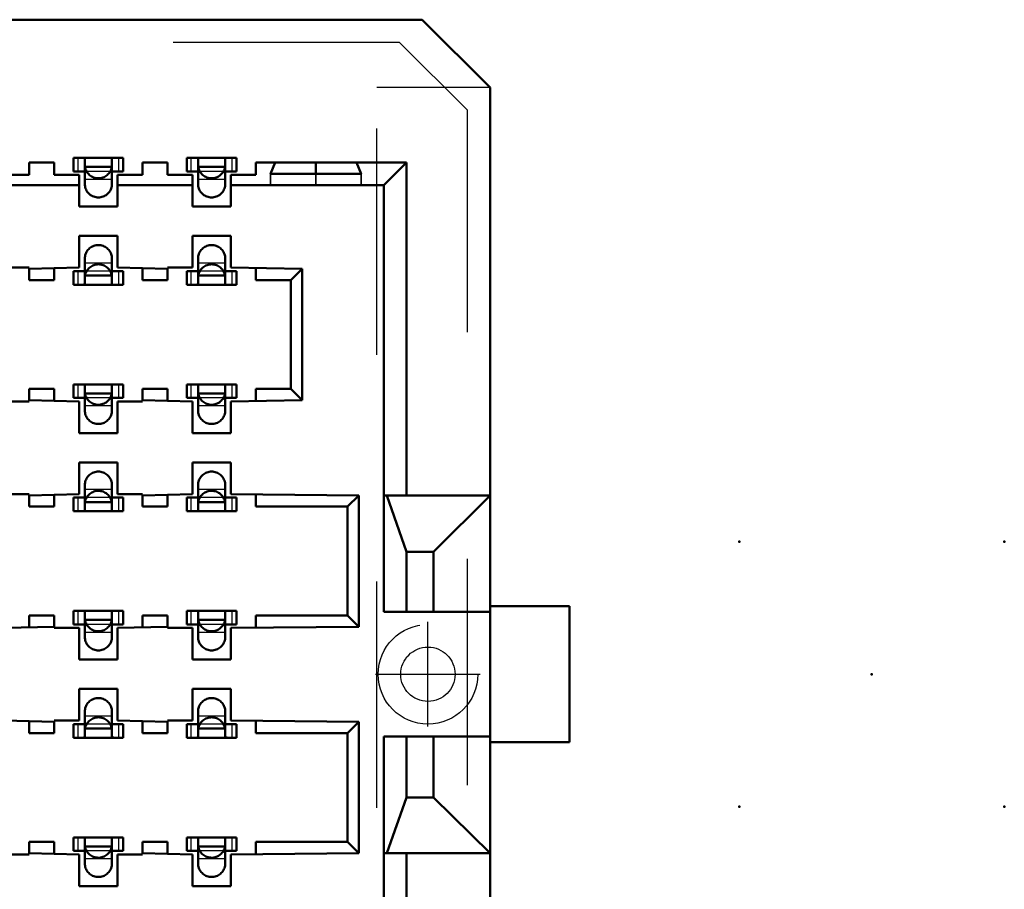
# Model space of a CAD drawing. Header units: inches. Extents: x -1.57 to 1.57, y -0.29 to 0.29.
# Tile 45 of 45: x 1.14 to 1.57, y -0.09 to 0.29. Entities that reach past the tile are written whole.
import ezdxf

# ---------------------------------------------------------------- set-up
doc = ezdxf.new("R2010")
doc.units = ezdxf.units.IN
doc.header["$MEASUREMENT"] = 0
doc.linetypes.add('Center', pattern=[1.5, 0.45, -0.5, 0.05, -0.5])
doc.linetypes.add('Dashed', pattern=[2, 1, -1])
for name, color, linetype, lineweight in [('AM_0', 7, 'Continuous', 50), ('AM_4', 3, 'Continuous', 25), ('AM_7', 7, 'Center', 25), ('AM_9', 6, 'Dashed', 25), ('ConnectionPoints', 7, 'Continuous', 50)]:
    doc.layers.add(name, color=color, linetype=linetype, lineweight=lineweight)

# ---------------------------------------------------------------- blocks, each defined once
blk = doc.blocks.new('1_SEAM_Triangle_0_in_SEAM_50_03_5_S_10_2_A_K_TR_4')
at = {"layer": 'AM_0', "ltscale": 8.07526e-05}
blk.add_line((1.251, 0.221), (1.291, 0.221), dxfattribs=at)
at = {"layer": 'AM_9', "ltscale": 8.07526e-05}
for p, q in [((1.251, 0.221), (1.251, 0.216)), ((1.271, 0.221), (1.271, 0.216)), ((1.291, 0.221), (1.291, 0.216))]:
    blk.add_line(p, q, dxfattribs=at)
blk = doc.blocks.new('3_SEAM_50_03_5_L_10_1_A_K_TR_conn_0_in_SEAM_50_03_5_S_10_2_A_K_TR_4')
at = {"layer": 'AM_0', "ltscale": 0.006065}
for p, q in [((1.164, 0.222), (1.164, 0.228)), ((1.186, 0.228), (1.164, 0.228)), ((1.169, 0.21651), (1.169, 0.22785)), ((1.181, 0.22785), (1.181, 0.21651)), ((1.186, 0.222), (1.186, 0.228)), ((1.236, 0.228), (1.214, 0.228)), ((1.214, 0.222), (1.214, 0.228)), ((1.219, 0.21651), (1.219, 0.22785)), ((1.231, 0.22785), (1.231, 0.21651)), ((1.236, 0.222), (1.236, 0.228)), ((1.164, 0.222), (1.16772, 0.222)), ((1.18092, 0.224), (1.16908, 0.224)), ((1.18228, 0.222), (1.186, 0.222)), ((1.214, 0.222), (1.21772, 0.222)), ((1.23092, 0.224), (1.21908, 0.224)), ((1.23228, 0.222), (1.236, 0.222)), ((1.169, 0.17215), (1.169, 0.18349)), ((1.181, 0.18349), (1.181, 0.17215)), ((1.219, 0.17215), (1.219, 0.18349)), ((1.231, 0.18349), (1.231, 0.17215)), ((1.16772, 0.178), (1.164, 0.178)), ((1.164, 0.172), (1.164, 0.178)), ((1.18092, 0.176), (1.16908, 0.176)), ((1.186, 0.178), (1.18228, 0.178)), ((1.186, 0.172), (1.186, 0.178)), ((1.21772, 0.178), (1.214, 0.178)), ((1.214, 0.172), (1.214, 0.178)), ((1.23092, 0.176), (1.21908, 0.176)), ((1.236, 0.178), (1.23228, 0.178)), ((1.236, 0.172), (1.236, 0.178)), ((1.164, 0.172), (1.186, 0.172)), ((1.214, 0.172), (1.236, 0.172)), ((1.186, 0.128), (1.164, 0.128)), ((1.164, 0.122), (1.164, 0.128)), ((1.169, 0.11651), (1.169, 0.12785)), ((1.181, 0.12785), (1.181, 0.11651)), ((1.186, 0.122), (1.186, 0.128)), ((1.236, 0.128), (1.214, 0.128)), ((1.214, 0.122), (1.214, 0.128)), ((1.219, 0.11651), (1.219, 0.12785)), ((1.231, 0.12785), (1.231, 0.11651)), ((1.236, 0.122), (1.236, 0.128)), ((1.164, 0.122), (1.16772, 0.122)), ((1.18092, 0.124), (1.16908, 0.124)), ((1.18228, 0.122), (1.186, 0.122)), ((1.214, 0.122), (1.21772, 0.122)), ((1.23092, 0.124), (1.21908, 0.124)), ((1.23228, 0.122), (1.236, 0.122)), ((1.169, 0.07215), (1.169, 0.08349)), ((1.181, 0.08349), (1.181, 0.07215)), ((1.219, 0.07215), (1.219, 0.08349)), ((1.231, 0.08349), (1.231, 0.07215)), ((1.16772, 0.078), (1.164, 0.078)), ((1.164, 0.072), (1.164, 0.078)), ((1.18092, 0.076), (1.16908, 0.076)), ((1.186, 0.078), (1.18228, 0.078)), ((1.186, 0.072), (1.186, 0.078)), ((1.21772, 0.078), (1.214, 0.078)), ((1.214, 0.072), (1.214, 0.078)), ((1.23092, 0.076), (1.21908, 0.076)), ((1.236, 0.078), (1.23228, 0.078)), ((1.236, 0.072), (1.236, 0.078)), ((1.164, 0.072), (1.186, 0.072)), ((1.214, 0.072), (1.236, 0.072)), ((1.186, 0.028), (1.164, 0.028)), ((1.164, 0.022), (1.164, 0.028)), ((1.169, 0.01651), (1.169, 0.02785)), ((1.181, 0.02785), (1.181, 0.01651)), ((1.186, 0.022), (1.186, 0.028)), ((1.236, 0.028), (1.214, 0.028)), ((1.214, 0.022), (1.214, 0.028)), ((1.219, 0.01651), (1.219, 0.02785)), ((1.231, 0.02785), (1.231, 0.01651)), ((1.236, 0.022), (1.236, 0.028)), ((1.164, 0.022), (1.16772, 0.022)), ((1.18092, 0.024), (1.16908, 0.024)), ((1.18228, 0.022), (1.186, 0.022)), ((1.214, 0.022), (1.21772, 0.022)), ((1.23092, 0.024), (1.21908, 0.024)), ((1.23228, 0.022), (1.236, 0.022)), ((1.169, -0.02785), (1.169, -0.01651)), ((1.181, -0.01651), (1.181, -0.02785)), ((1.219, -0.02785), (1.219, -0.01651)), ((1.231, -0.01651), (1.231, -0.02785)), ((1.16772, -0.022), (1.164, -0.022)), ((1.164, -0.028), (1.164, -0.022)), ((1.18092, -0.024), (1.16908, -0.024)), ((1.186, -0.022), (1.18228, -0.022)), ((1.186, -0.028), (1.186, -0.022)), ((1.21772, -0.022), (1.214, -0.022)), ((1.214, -0.028), (1.214, -0.022)), ((1.23092, -0.024), (1.21908, -0.024)), ((1.236, -0.022), (1.23228, -0.022)), ((1.236, -0.028), (1.236, -0.022)), ((1.164, -0.028), (1.186, -0.028)), ((1.214, -0.028), (1.236, -0.028)), ((1.186, -0.072), (1.164, -0.072)), ((1.164, -0.078), (1.164, -0.072)), ((1.169, -0.08349), (1.169, -0.07215)), ((1.181, -0.07215), (1.181, -0.08349)), ((1.186, -0.078), (1.186, -0.072)), ((1.236, -0.072), (1.214, -0.072)), ((1.214, -0.078), (1.214, -0.072)), ((1.219, -0.08349), (1.219, -0.07215)), ((1.231, -0.07215), (1.231, -0.08349)), ((1.236, -0.078), (1.236, -0.072)), ((1.164, -0.078), (1.16772, -0.078)), ((1.18092, -0.076), (1.16908, -0.076)), ((1.18228, -0.078), (1.186, -0.078)), ((1.214, -0.078), (1.21772, -0.078)), ((1.23092, -0.076), (1.21908, -0.076)), ((1.23228, -0.078), (1.236, -0.078))]:
    blk.add_line(p, q, dxfattribs=at)
for points in [[(1.169, 0.22785), (1.16883, 0.22795), (1.16835, 0.22799), (1.16789, 0.228)], [(1.18211, 0.228), (1.18145, 0.22798), (1.18107, 0.22792), (1.181, 0.22785)], [(1.219, 0.22785), (1.21883, 0.22795), (1.21835, 0.22799), (1.21789, 0.228)], [(1.23211, 0.228), (1.23145, 0.22798), (1.23107, 0.22792), (1.231, 0.22785)], [(1.169, 0.22175), (1.16884, 0.22191), (1.16837, 0.22198), (1.16772, 0.222)], [(1.16908, 0.224), (1.16919, 0.22349), (1.16935, 0.22299), (1.16954, 0.2225), (1.16978, 0.22204), (1.17006, 0.22159), (1.17038, 0.22118), (1.17073, 0.22079), (1.17111, 0.22043), (1.17152, 0.22011), (1.17196, 0.21983), (1.17243, 0.21958), (1.17291, 0.21938), (1.17341, 0.21922), (1.17392, 0.2191), (1.17443, 0.21903), (1.17496, 0.219), (1.17548, 0.21902), (1.176, 0.21908), (1.17651, 0.21919), (1.17701, 0.21935), (1.1775, 0.21954), (1.17796, 0.21978), (1.17841, 0.22006), (1.17882, 0.22038), (1.17921, 0.22073), (1.17957, 0.22111), (1.17989, 0.22152), (1.18017, 0.22196), (1.18042, 0.22243), (1.18062, 0.22291), (1.18078, 0.22341), (1.1809, 0.22392), (1.18092, 0.224)], [(1.18228, 0.222), (1.18157, 0.22198), (1.18113, 0.22189), (1.181, 0.22175)], [(1.219, 0.22175), (1.21884, 0.22191), (1.21837, 0.22198), (1.21772, 0.222)], [(1.21908, 0.224), (1.21919, 0.22349), (1.21935, 0.22299), (1.21954, 0.2225), (1.21978, 0.22204), (1.22006, 0.22159), (1.22038, 0.22118), (1.22073, 0.22079), (1.22111, 0.22043), (1.22152, 0.22011), (1.22196, 0.21983), (1.22243, 0.21958), (1.22291, 0.21938), (1.22341, 0.21922), (1.22392, 0.2191), (1.22443, 0.21903), (1.22496, 0.219), (1.22548, 0.21902), (1.226, 0.21908), (1.22651, 0.21919), (1.22701, 0.21935), (1.2275, 0.21954), (1.22796, 0.21978), (1.22841, 0.22006), (1.22882, 0.22038), (1.22921, 0.22073), (1.22957, 0.22111), (1.22989, 0.22152), (1.23017, 0.22196), (1.23042, 0.22243), (1.23062, 0.22291), (1.23078, 0.22341), (1.2309, 0.22392), (1.23092, 0.224)], [(1.23228, 0.222), (1.23157, 0.22198), (1.23113, 0.22189), (1.231, 0.22175)], [(1.181, 0.21651), (1.18098, 0.21599), (1.18091, 0.21547), (1.1808, 0.21496), (1.18064, 0.21446), (1.18044, 0.21398), (1.1802, 0.21351), (1.17991, 0.21307), (1.1796, 0.21266), (1.17924, 0.21227), (1.17886, 0.21192), (1.17844, 0.2116), (1.178, 0.21132), (1.17754, 0.21108), (1.17705, 0.21088), (1.17655, 0.21072), (1.17604, 0.21061), (1.17552, 0.21054), (1.175, 0.21051), (1.17448, 0.21054), (1.17396, 0.21061), (1.17345, 0.21072), (1.17295, 0.21088), (1.17246, 0.21108), (1.172, 0.21132), (1.17156, 0.2116), (1.17114, 0.21192), (1.17076, 0.21227), (1.1704, 0.21266), (1.17009, 0.21307), (1.1698, 0.21351), (1.16956, 0.21398), (1.16936, 0.21446), (1.1692, 0.21496), (1.16909, 0.21547), (1.16902, 0.21599), (1.169, 0.21651)], [(1.231, 0.21651), (1.23098, 0.21599), (1.23091, 0.21547), (1.2308, 0.21496), (1.23064, 0.21446), (1.23044, 0.21398), (1.2302, 0.21351), (1.22991, 0.21307), (1.2296, 0.21266), (1.22924, 0.21227), (1.22886, 0.21192), (1.22844, 0.2116), (1.228, 0.21132), (1.22754, 0.21108), (1.22705, 0.21088), (1.22655, 0.21072), (1.22604, 0.21061), (1.22552, 0.21054), (1.225, 0.21051), (1.22448, 0.21054), (1.22396, 0.21061), (1.22345, 0.21072), (1.22295, 0.21088), (1.22246, 0.21108), (1.222, 0.21132), (1.22156, 0.2116), (1.22114, 0.21192), (1.22076, 0.21227), (1.2204, 0.21266), (1.22009, 0.21307), (1.2198, 0.21351), (1.21956, 0.21398), (1.21936, 0.21446), (1.2192, 0.21496), (1.21909, 0.21547), (1.21902, 0.21599), (1.219, 0.21651)], [(1.169, 0.18349), (1.16902, 0.18401), (1.16909, 0.18453), (1.1692, 0.18504), (1.16936, 0.18554), (1.16956, 0.18602), (1.1698, 0.18649), (1.17009, 0.18693), (1.1704, 0.18734), (1.17076, 0.18773), (1.17114, 0.18808), (1.17156, 0.1884), (1.172, 0.18868), (1.17246, 0.18892), (1.17295, 0.18912), (1.17345, 0.18928), (1.17396, 0.18939), (1.17448, 0.18946), (1.175, 0.18949), (1.17552, 0.18946), (1.17604, 0.18939), (1.17655, 0.18928), (1.17705, 0.18912), (1.17754, 0.18892), (1.178, 0.18868), (1.17844, 0.1884), (1.17886, 0.18808), (1.17924, 0.18773), (1.1796, 0.18734), (1.17991, 0.18693), (1.1802, 0.18649), (1.18044, 0.18602), (1.18064, 0.18554), (1.1808, 0.18504), (1.18091, 0.18453), (1.18098, 0.18401), (1.181, 0.18349)], [(1.219, 0.18349), (1.21902, 0.18401), (1.21909, 0.18453), (1.2192, 0.18504), (1.21936, 0.18554), (1.21956, 0.18602), (1.2198, 0.18649), (1.22009, 0.18693), (1.2204, 0.18734), (1.22076, 0.18773), (1.22114, 0.18808), (1.22156, 0.1884), (1.222, 0.18868), (1.22246, 0.18892), (1.22295, 0.18912), (1.22345, 0.18928), (1.22396, 0.18939), (1.22448, 0.18946), (1.225, 0.18949), (1.22552, 0.18946), (1.22604, 0.18939), (1.22655, 0.18928), (1.22705, 0.18912), (1.22754, 0.18892), (1.228, 0.18868), (1.22844, 0.1884), (1.22886, 0.18808), (1.22924, 0.18773), (1.2296, 0.18734), (1.22991, 0.18693), (1.2302, 0.18649), (1.23044, 0.18602), (1.23064, 0.18554), (1.2308, 0.18504), (1.23091, 0.18453), (1.23098, 0.18401), (1.231, 0.18349)], [(1.16772, 0.178), (1.16843, 0.17802), (1.16887, 0.17811), (1.169, 0.17825)], [(1.18092, 0.176), (1.18081, 0.17651), (1.18065, 0.17701), (1.18046, 0.1775), (1.18022, 0.17796), (1.17994, 0.17841), (1.17962, 0.17882), (1.17927, 0.17921), (1.17889, 0.17957), (1.17848, 0.17989), (1.17804, 0.18017), (1.17757, 0.18042), (1.17709, 0.18062), (1.17659, 0.18078), (1.17608, 0.1809), (1.17557, 0.18097), (1.17504, 0.181), (1.17452, 0.18098), (1.174, 0.18092), (1.17349, 0.18081), (1.17299, 0.18065), (1.1725, 0.18046), (1.17204, 0.18022), (1.17159, 0.17994), (1.17118, 0.17962), (1.17079, 0.17927), (1.17043, 0.17889), (1.17011, 0.17848), (1.16983, 0.17804), (1.16958, 0.17757), (1.16938, 0.17709), (1.16922, 0.17659), (1.1691, 0.17608), (1.16908, 0.176)], [(1.181, 0.17825), (1.18116, 0.17809), (1.18163, 0.17802), (1.18228, 0.178)], [(1.21772, 0.178), (1.21843, 0.17802), (1.21887, 0.17811), (1.219, 0.17825)], [(1.23092, 0.176), (1.23081, 0.17651), (1.23065, 0.17701), (1.23046, 0.1775), (1.23022, 0.17796), (1.22994, 0.17841), (1.22962, 0.17882), (1.22927, 0.17921), (1.22889, 0.17957), (1.22848, 0.17989), (1.22804, 0.18017), (1.22757, 0.18042), (1.22709, 0.18062), (1.22659, 0.18078), (1.22608, 0.1809), (1.22557, 0.18097), (1.22504, 0.181), (1.22452, 0.18098), (1.224, 0.18092), (1.22349, 0.18081), (1.22299, 0.18065), (1.2225, 0.18046), (1.22204, 0.18022), (1.22159, 0.17994), (1.22118, 0.17962), (1.22079, 0.17927), (1.22043, 0.17889), (1.22011, 0.17848), (1.21983, 0.17804), (1.21958, 0.17757), (1.21938, 0.17709), (1.21922, 0.17659), (1.2191, 0.17608), (1.21908, 0.176)], [(1.231, 0.17825), (1.23116, 0.17809), (1.23163, 0.17802), (1.23228, 0.178)], [(1.16789, 0.172), (1.16855, 0.17202), (1.16893, 0.17208), (1.169, 0.17215)], [(1.181, 0.17215), (1.18117, 0.17205), (1.18165, 0.17201), (1.18211, 0.172)], [(1.21789, 0.172), (1.21855, 0.17202), (1.21893, 0.17208), (1.219, 0.17215)], [(1.231, 0.17215), (1.23117, 0.17205), (1.23165, 0.17201), (1.23211, 0.172)], [(1.169, 0.12785), (1.16883, 0.12795), (1.16835, 0.12799), (1.16789, 0.128)], [(1.18211, 0.128), (1.18145, 0.12798), (1.18107, 0.12792), (1.181, 0.12785)], [(1.219, 0.12785), (1.21883, 0.12795), (1.21835, 0.12799), (1.21789, 0.128)], [(1.23211, 0.128), (1.23145, 0.12798), (1.23107, 0.12792), (1.231, 0.12785)], [(1.169, 0.12175), (1.16884, 0.12191), (1.16837, 0.12198), (1.16772, 0.122)], [(1.16908, 0.124), (1.16919, 0.12349), (1.16935, 0.12299), (1.16954, 0.1225), (1.16978, 0.12204), (1.17006, 0.12159), (1.17038, 0.12118), (1.17073, 0.12079), (1.17111, 0.12043), (1.17152, 0.12011), (1.17196, 0.11983), (1.17243, 0.11958), (1.17291, 0.11938), (1.17341, 0.11922), (1.17392, 0.1191), (1.17443, 0.11903), (1.17496, 0.119), (1.17548, 0.11902), (1.176, 0.11908), (1.17651, 0.11919), (1.17701, 0.11935), (1.1775, 0.11954), (1.17796, 0.11978), (1.17841, 0.12006), (1.17882, 0.12038), (1.17921, 0.12073), (1.17957, 0.12111), (1.17989, 0.12152), (1.18017, 0.12196), (1.18042, 0.12243), (1.18062, 0.12291), (1.18078, 0.12341), (1.1809, 0.12392), (1.18092, 0.124)], [(1.18228, 0.122), (1.18157, 0.12198), (1.18113, 0.12189), (1.181, 0.12175)], [(1.219, 0.12175), (1.21884, 0.12191), (1.21837, 0.12198), (1.21772, 0.122)], [(1.21908, 0.124), (1.21919, 0.12349), (1.21935, 0.12299), (1.21954, 0.1225), (1.21978, 0.12204), (1.22006, 0.12159), (1.22038, 0.12118), (1.22073, 0.12079), (1.22111, 0.12043), (1.22152, 0.12011), (1.22196, 0.11983), (1.22243, 0.11958), (1.22291, 0.11938), (1.22341, 0.11922), (1.22392, 0.1191), (1.22443, 0.11903), (1.22496, 0.119), (1.22548, 0.11902), (1.226, 0.11908), (1.22651, 0.11919), (1.22701, 0.11935), (1.2275, 0.11954), (1.22796, 0.11978), (1.22841, 0.12006), (1.22882, 0.12038), (1.22921, 0.12073), (1.22957, 0.12111), (1.22989, 0.12152), (1.23017, 0.12196), (1.23042, 0.12243), (1.23062, 0.12291), (1.23078, 0.12341), (1.2309, 0.12392), (1.23092, 0.124)], [(1.23228, 0.122), (1.23157, 0.12198), (1.23113, 0.12189), (1.231, 0.12175)], [(1.181, 0.11651), (1.18098, 0.11599), (1.18091, 0.11547), (1.1808, 0.11496), (1.18064, 0.11446), (1.18044, 0.11398), (1.1802, 0.11351), (1.17991, 0.11307), (1.1796, 0.11266), (1.17924, 0.11227), (1.17886, 0.11192), (1.17844, 0.1116), (1.178, 0.11132), (1.17754, 0.11108), (1.17705, 0.11088), (1.17655, 0.11072), (1.17604, 0.11061), (1.17552, 0.11054), (1.175, 0.11051), (1.17448, 0.11054), (1.17396, 0.11061), (1.17345, 0.11072), (1.17295, 0.11088), (1.17246, 0.11108), (1.172, 0.11132), (1.17156, 0.1116), (1.17114, 0.11192), (1.17076, 0.11227), (1.1704, 0.11266), (1.17009, 0.11307), (1.1698, 0.11351), (1.16956, 0.11398), (1.16936, 0.11446), (1.1692, 0.11496), (1.16909, 0.11547), (1.16902, 0.11599), (1.169, 0.11651)], [(1.231, 0.11651), (1.23098, 0.11599), (1.23091, 0.11547), (1.2308, 0.11496), (1.23064, 0.11446), (1.23044, 0.11398), (1.2302, 0.11351), (1.22991, 0.11307), (1.2296, 0.11266), (1.22924, 0.11227), (1.22886, 0.11192), (1.22844, 0.1116), (1.228, 0.11132), (1.22754, 0.11108), (1.22705, 0.11088), (1.22655, 0.11072), (1.22604, 0.11061), (1.22552, 0.11054), (1.225, 0.11051), (1.22448, 0.11054), (1.22396, 0.11061), (1.22345, 0.11072), (1.22295, 0.11088), (1.22246, 0.11108), (1.222, 0.11132), (1.22156, 0.1116), (1.22114, 0.11192), (1.22076, 0.11227), (1.2204, 0.11266), (1.22009, 0.11307), (1.2198, 0.11351), (1.21956, 0.11398), (1.21936, 0.11446), (1.2192, 0.11496), (1.21909, 0.11547), (1.21902, 0.11599), (1.219, 0.11651)], [(1.169, 0.08349), (1.16902, 0.08401), (1.16909, 0.08453), (1.1692, 0.08504), (1.16936, 0.08554), (1.16956, 0.08602), (1.1698, 0.08649), (1.17009, 0.08693), (1.1704, 0.08734), (1.17076, 0.08773), (1.17114, 0.08808), (1.17156, 0.0884), (1.172, 0.08868), (1.17246, 0.08892), (1.17295, 0.08912), (1.17345, 0.08928), (1.17396, 0.08939), (1.17448, 0.08946), (1.175, 0.08949), (1.17552, 0.08946), (1.17604, 0.08939), (1.17655, 0.08928), (1.17705, 0.08912), (1.17754, 0.08892), (1.178, 0.08868), (1.17844, 0.0884), (1.17886, 0.08808), (1.17924, 0.08773), (1.1796, 0.08734), (1.17991, 0.08693), (1.1802, 0.08649), (1.18044, 0.08602), (1.18064, 0.08554), (1.1808, 0.08504), (1.18091, 0.08453), (1.18098, 0.08401), (1.181, 0.08349)], [(1.219, 0.08349), (1.21902, 0.08401), (1.21909, 0.08453), (1.2192, 0.08504), (1.21936, 0.08554), (1.21956, 0.08602), (1.2198, 0.08649), (1.22009, 0.08693), (1.2204, 0.08734), (1.22076, 0.08773), (1.22114, 0.08808), (1.22156, 0.0884), (1.222, 0.08868), (1.22246, 0.08892), (1.22295, 0.08912), (1.22345, 0.08928), (1.22396, 0.08939), (1.22448, 0.08946), (1.225, 0.08949), (1.22552, 0.08946), (1.22604, 0.08939), (1.22655, 0.08928), (1.22705, 0.08912), (1.22754, 0.08892), (1.228, 0.08868), (1.22844, 0.0884), (1.22886, 0.08808), (1.22924, 0.08773), (1.2296, 0.08734), (1.22991, 0.08693), (1.2302, 0.08649), (1.23044, 0.08602), (1.23064, 0.08554), (1.2308, 0.08504), (1.23091, 0.08453), (1.23098, 0.08401), (1.231, 0.08349)], [(1.18092, 0.076), (1.18081, 0.07651), (1.18065, 0.07701), (1.18046, 0.0775), (1.18022, 0.07796), (1.17994, 0.07841), (1.17962, 0.07882), (1.17927, 0.07921), (1.17889, 0.07957), (1.17848, 0.07989), (1.17804, 0.08017), (1.17757, 0.08042), (1.17709, 0.08062), (1.17659, 0.08078), (1.17608, 0.0809), (1.17557, 0.08097), (1.17504, 0.081), (1.17452, 0.08098), (1.174, 0.08092), (1.17349, 0.08081), (1.17299, 0.08065), (1.1725, 0.08046), (1.17204, 0.08022), (1.17159, 0.07994), (1.17118, 0.07962), (1.17079, 0.07927), (1.17043, 0.07889), (1.17011, 0.07848), (1.16983, 0.07804), (1.16958, 0.07757), (1.16938, 0.07709), (1.16922, 0.07659), (1.1691, 0.07608), (1.16908, 0.076)], [(1.23092, 0.076), (1.23081, 0.07651), (1.23065, 0.07701), (1.23046, 0.0775), (1.23022, 0.07796), (1.22994, 0.07841), (1.22962, 0.07882), (1.22927, 0.07921), (1.22889, 0.07957), (1.22848, 0.07989), (1.22804, 0.08017), (1.22757, 0.08042), (1.22709, 0.08062), (1.22659, 0.08078), (1.22608, 0.0809), (1.22557, 0.08097), (1.22504, 0.081), (1.22452, 0.08098), (1.224, 0.08092), (1.22349, 0.08081), (1.22299, 0.08065), (1.2225, 0.08046), (1.22204, 0.08022), (1.22159, 0.07994), (1.22118, 0.07962), (1.22079, 0.07927), (1.22043, 0.07889), (1.22011, 0.07848), (1.21983, 0.07804), (1.21958, 0.07757), (1.21938, 0.07709), (1.21922, 0.07659), (1.2191, 0.07608), (1.21908, 0.076)], [(1.16772, 0.078), (1.16843, 0.07802), (1.16887, 0.07811), (1.169, 0.07825)], [(1.181, 0.07825), (1.18116, 0.07809), (1.18163, 0.07802), (1.18228, 0.078)], [(1.21772, 0.078), (1.21843, 0.07802), (1.21887, 0.07811), (1.219, 0.07825)], [(1.231, 0.07825), (1.23116, 0.07809), (1.23163, 0.07802), (1.23228, 0.078)], [(1.16789, 0.072), (1.16855, 0.07202), (1.16893, 0.07208), (1.169, 0.07215)], [(1.181, 0.07215), (1.18117, 0.07205), (1.18165, 0.07201), (1.18211, 0.072)], [(1.21789, 0.072), (1.21855, 0.07202), (1.21893, 0.07208), (1.219, 0.07215)], [(1.231, 0.07215), (1.23117, 0.07205), (1.23165, 0.07201), (1.23211, 0.072)], [(1.169, 0.02785), (1.16883, 0.02795), (1.16835, 0.02799), (1.16789, 0.028)], [(1.18211, 0.028), (1.18145, 0.02798), (1.18107, 0.02792), (1.181, 0.02785)], [(1.219, 0.02785), (1.21883, 0.02795), (1.21835, 0.02799), (1.21789, 0.028)], [(1.23211, 0.028), (1.23145, 0.02798), (1.23107, 0.02792), (1.231, 0.02785)], [(1.169, 0.02175), (1.16884, 0.02191), (1.16837, 0.02198), (1.16772, 0.022)], [(1.16908, 0.024), (1.16919, 0.02349), (1.16935, 0.02299), (1.16954, 0.0225), (1.16978, 0.02204), (1.17006, 0.02159), (1.17038, 0.02118), (1.17073, 0.02079), (1.17111, 0.02043), (1.17152, 0.02011), (1.17196, 0.01983), (1.17243, 0.01958), (1.17291, 0.01938), (1.17341, 0.01922), (1.17392, 0.0191), (1.17443, 0.01903), (1.17496, 0.019), (1.17548, 0.01902), (1.176, 0.01908), (1.17651, 0.01919), (1.17701, 0.01935), (1.1775, 0.01954), (1.17796, 0.01978), (1.17841, 0.02006), (1.17882, 0.02038), (1.17921, 0.02073), (1.17957, 0.02111), (1.17989, 0.02152), (1.18017, 0.02196), (1.18042, 0.02243), (1.18062, 0.02291), (1.18078, 0.02341), (1.1809, 0.02392), (1.18092, 0.024)], [(1.18228, 0.022), (1.18157, 0.02198), (1.18113, 0.02189), (1.181, 0.02175)], [(1.219, 0.02175), (1.21884, 0.02191), (1.21837, 0.02198), (1.21772, 0.022)], [(1.21908, 0.024), (1.21919, 0.02349), (1.21935, 0.02299), (1.21954, 0.0225), (1.21978, 0.02204), (1.22006, 0.02159), (1.22038, 0.02118), (1.22073, 0.02079), (1.22111, 0.02043), (1.22152, 0.02011), (1.22196, 0.01983), (1.22243, 0.01958), (1.22291, 0.01938), (1.22341, 0.01922), (1.22392, 0.0191), (1.22443, 0.01903), (1.22496, 0.019), (1.22548, 0.01902), (1.226, 0.01908), (1.22651, 0.01919), (1.22701, 0.01935), (1.2275, 0.01954), (1.22796, 0.01978), (1.22841, 0.02006), (1.22882, 0.02038), (1.22921, 0.02073), (1.22957, 0.02111), (1.22989, 0.02152), (1.23017, 0.02196), (1.23042, 0.02243), (1.23062, 0.02291), (1.23078, 0.02341), (1.2309, 0.02392), (1.23092, 0.024)], [(1.23228, 0.022), (1.23157, 0.02198), (1.23113, 0.02189), (1.231, 0.02175)], [(1.181, 0.01651), (1.18098, 0.01599), (1.18091, 0.01547), (1.1808, 0.01496), (1.18064, 0.01446), (1.18044, 0.01398), (1.1802, 0.01351), (1.17991, 0.01307), (1.1796, 0.01266), (1.17924, 0.01227), (1.17886, 0.01192), (1.17844, 0.0116), (1.178, 0.01132), (1.17754, 0.01108), (1.17705, 0.01088), (1.17655, 0.01072), (1.17604, 0.01061), (1.17552, 0.01054), (1.175, 0.01051), (1.17448, 0.01054), (1.17396, 0.01061), (1.17345, 0.01072), (1.17295, 0.01088), (1.17246, 0.01108), (1.172, 0.01132), (1.17156, 0.0116), (1.17114, 0.01192), (1.17076, 0.01227), (1.1704, 0.01266), (1.17009, 0.01307), (1.1698, 0.01351), (1.16956, 0.01398), (1.16936, 0.01446), (1.1692, 0.01496), (1.16909, 0.01547), (1.16902, 0.01599), (1.169, 0.01651)], [(1.231, 0.01651), (1.23098, 0.01599), (1.23091, 0.01547), (1.2308, 0.01496), (1.23064, 0.01446), (1.23044, 0.01398), (1.2302, 0.01351), (1.22991, 0.01307), (1.2296, 0.01266), (1.22924, 0.01227), (1.22886, 0.01192), (1.22844, 0.0116), (1.228, 0.01132), (1.22754, 0.01108), (1.22705, 0.01088), (1.22655, 0.01072), (1.22604, 0.01061), (1.22552, 0.01054), (1.225, 0.01051), (1.22448, 0.01054), (1.22396, 0.01061), (1.22345, 0.01072), (1.22295, 0.01088), (1.22246, 0.01108), (1.222, 0.01132), (1.22156, 0.0116), (1.22114, 0.01192), (1.22076, 0.01227), (1.2204, 0.01266), (1.22009, 0.01307), (1.2198, 0.01351), (1.21956, 0.01398), (1.21936, 0.01446), (1.2192, 0.01496), (1.21909, 0.01547), (1.21902, 0.01599), (1.219, 0.01651)], [(1.169, -0.01651), (1.16902, -0.01599), (1.16909, -0.01547), (1.1692, -0.01496), (1.16936, -0.01446), (1.16956, -0.01398), (1.1698, -0.01351), (1.17009, -0.01307), (1.1704, -0.01266), (1.17076, -0.01227), (1.17114, -0.01192), (1.17156, -0.0116), (1.172, -0.01132), (1.17246, -0.01108), (1.17295, -0.01088), (1.17345, -0.01072), (1.17396, -0.01061), (1.17448, -0.01054), (1.175, -0.01051), (1.17552, -0.01054), (1.17604, -0.01061), (1.17655, -0.01072), (1.17705, -0.01088), (1.17754, -0.01108), (1.178, -0.01132), (1.17844, -0.0116), (1.17886, -0.01192), (1.17924, -0.01227), (1.1796, -0.01266), (1.17991, -0.01307), (1.1802, -0.01351), (1.18044, -0.01398), (1.18064, -0.01446), (1.1808, -0.01496), (1.18091, -0.01547), (1.18098, -0.01599), (1.181, -0.01651)], [(1.219, -0.01651), (1.21902, -0.01599), (1.21909, -0.01547), (1.2192, -0.01496), (1.21936, -0.01446), (1.21956, -0.01398), (1.2198, -0.01351), (1.22009, -0.01307), (1.2204, -0.01266), (1.22076, -0.01227), (1.22114, -0.01192), (1.22156, -0.0116), (1.222, -0.01132), (1.22246, -0.01108), (1.22295, -0.01088), (1.22345, -0.01072), (1.22396, -0.01061), (1.22448, -0.01054), (1.225, -0.01051), (1.22552, -0.01054), (1.22604, -0.01061), (1.22655, -0.01072), (1.22705, -0.01088), (1.22754, -0.01108), (1.228, -0.01132), (1.22844, -0.0116), (1.22886, -0.01192), (1.22924, -0.01227), (1.2296, -0.01266), (1.22991, -0.01307), (1.2302, -0.01351), (1.23044, -0.01398), (1.23064, -0.01446), (1.2308, -0.01496), (1.23091, -0.01547), (1.23098, -0.01599), (1.231, -0.01651)], [(1.18092, -0.024), (1.18081, -0.02349), (1.18065, -0.02299), (1.18046, -0.0225), (1.18022, -0.02204), (1.17994, -0.02159), (1.17962, -0.02118), (1.17927, -0.02079), (1.17889, -0.02043), (1.17848, -0.02011), (1.17804, -0.01983), (1.17757, -0.01958), (1.17709, -0.01938), (1.17659, -0.01922), (1.17608, -0.0191), (1.17557, -0.01903), (1.17504, -0.019), (1.17452, -0.01902), (1.174, -0.01908), (1.17349, -0.01919), (1.17299, -0.01935), (1.1725, -0.01954), (1.17204, -0.01978), (1.17159, -0.02006), (1.17118, -0.02038), (1.17079, -0.02073), (1.17043, -0.02111), (1.17011, -0.02152), (1.16983, -0.02196), (1.16958, -0.02243), (1.16938, -0.02291), (1.16922, -0.02341), (1.1691, -0.02392), (1.16908, -0.024)], [(1.23092, -0.024), (1.23081, -0.02349), (1.23065, -0.02299), (1.23046, -0.0225), (1.23022, -0.02204), (1.22994, -0.02159), (1.22962, -0.02118), (1.22927, -0.02079), (1.22889, -0.02043), (1.22848, -0.02011), (1.22804, -0.01983), (1.22757, -0.01958), (1.22709, -0.01938), (1.22659, -0.01922), (1.22608, -0.0191), (1.22557, -0.01903), (1.22504, -0.019), (1.22452, -0.01902), (1.224, -0.01908), (1.22349, -0.01919), (1.22299, -0.01935), (1.2225, -0.01954), (1.22204, -0.01978), (1.22159, -0.02006), (1.22118, -0.02038), (1.22079, -0.02073), (1.22043, -0.02111), (1.22011, -0.02152), (1.21983, -0.02196), (1.21958, -0.02243), (1.21938, -0.02291), (1.21922, -0.02341), (1.2191, -0.02392), (1.21908, -0.024)], [(1.16772, -0.022), (1.16843, -0.02198), (1.16887, -0.02189), (1.169, -0.02175)], [(1.181, -0.02175), (1.18116, -0.02191), (1.18163, -0.02198), (1.18228, -0.022)], [(1.21772, -0.022), (1.21843, -0.02198), (1.21887, -0.02189), (1.219, -0.02175)], [(1.231, -0.02175), (1.23116, -0.02191), (1.23163, -0.02198), (1.23228, -0.022)], [(1.16789, -0.028), (1.16855, -0.02798), (1.16893, -0.02792), (1.169, -0.02785)], [(1.181, -0.02785), (1.18117, -0.02795), (1.18165, -0.02799), (1.18211, -0.028)], [(1.21789, -0.028), (1.21855, -0.02798), (1.21893, -0.02792), (1.219, -0.02785)], [(1.231, -0.02785), (1.23117, -0.02795), (1.23165, -0.02799), (1.23211, -0.028)], [(1.169, -0.07215), (1.16883, -0.07205), (1.16835, -0.07201), (1.16789, -0.072)], [(1.18211, -0.072), (1.18145, -0.07202), (1.18107, -0.07208), (1.181, -0.07215)], [(1.219, -0.07215), (1.21883, -0.07205), (1.21835, -0.07201), (1.21789, -0.072)], [(1.23211, -0.072), (1.23145, -0.07202), (1.23107, -0.07208), (1.231, -0.07215)], [(1.169, -0.07825), (1.16884, -0.07809), (1.16837, -0.07802), (1.16772, -0.078)], [(1.16908, -0.076), (1.16919, -0.07651), (1.16935, -0.07701), (1.16954, -0.0775), (1.16978, -0.07796), (1.17006, -0.07841), (1.17038, -0.07882), (1.17073, -0.07921), (1.17111, -0.07957), (1.17152, -0.07989), (1.17196, -0.08017), (1.17243, -0.08042), (1.17291, -0.08062), (1.17341, -0.08078), (1.17392, -0.0809), (1.17443, -0.08097), (1.17496, -0.081), (1.17548, -0.08098), (1.176, -0.08092), (1.17651, -0.08081), (1.17701, -0.08065), (1.1775, -0.08046), (1.17796, -0.08022), (1.17841, -0.07994), (1.17882, -0.07962), (1.17921, -0.07927), (1.17957, -0.07889), (1.17989, -0.07848), (1.18017, -0.07804), (1.18042, -0.07757), (1.18062, -0.07709), (1.18078, -0.07659), (1.1809, -0.07608), (1.18092, -0.076)], [(1.18228, -0.078), (1.18157, -0.07802), (1.18113, -0.07811), (1.181, -0.07825)], [(1.219, -0.07825), (1.21884, -0.07809), (1.21837, -0.07802), (1.21772, -0.078)], [(1.21908, -0.076), (1.21919, -0.07651), (1.21935, -0.07701), (1.21954, -0.0775), (1.21978, -0.07796), (1.22006, -0.07841), (1.22038, -0.07882), (1.22073, -0.07921), (1.22111, -0.07957), (1.22152, -0.07989), (1.22196, -0.08017), (1.22243, -0.08042), (1.22291, -0.08062), (1.22341, -0.08078), (1.22392, -0.0809), (1.22443, -0.08097), (1.22496, -0.081), (1.22548, -0.08098), (1.226, -0.08092), (1.22651, -0.08081), (1.22701, -0.08065), (1.2275, -0.08046), (1.22796, -0.08022), (1.22841, -0.07994), (1.22882, -0.07962), (1.22921, -0.07927), (1.22957, -0.07889), (1.22989, -0.07848), (1.23017, -0.07804), (1.23042, -0.07757), (1.23062, -0.07709), (1.23078, -0.07659), (1.2309, -0.07608), (1.23092, -0.076)], [(1.23228, -0.078), (1.23157, -0.07802), (1.23113, -0.07811), (1.231, -0.07825)], [(1.181, -0.08349), (1.18098, -0.08401), (1.18091, -0.08453), (1.1808, -0.08504), (1.18064, -0.08554), (1.18044, -0.08602), (1.1802, -0.08649), (1.17991, -0.08693), (1.1796, -0.08734), (1.17924, -0.08773), (1.17886, -0.08808), (1.17844, -0.0884), (1.178, -0.08868), (1.17754, -0.08892), (1.17705, -0.08912), (1.17655, -0.08928), (1.17604, -0.08939), (1.17552, -0.08946), (1.175, -0.08949), (1.17448, -0.08946), (1.17396, -0.08939), (1.17345, -0.08928), (1.17295, -0.08912), (1.17246, -0.08892), (1.172, -0.08868), (1.17156, -0.0884), (1.17114, -0.08808), (1.17076, -0.08773), (1.1704, -0.08734), (1.17009, -0.08693), (1.1698, -0.08649), (1.16956, -0.08602), (1.16936, -0.08554), (1.1692, -0.08504), (1.16909, -0.08453), (1.16902, -0.08401), (1.169, -0.08349)], [(1.231, -0.08349), (1.23098, -0.08401), (1.23091, -0.08453), (1.2308, -0.08504), (1.23064, -0.08554), (1.23044, -0.08602), (1.2302, -0.08649), (1.22991, -0.08693), (1.2296, -0.08734), (1.22924, -0.08773), (1.22886, -0.08808), (1.22844, -0.0884), (1.228, -0.08868), (1.22754, -0.08892), (1.22705, -0.08912), (1.22655, -0.08928), (1.22604, -0.08939), (1.22552, -0.08946), (1.225, -0.08949), (1.22448, -0.08946), (1.22396, -0.08939), (1.22345, -0.08928), (1.22295, -0.08912), (1.22246, -0.08892), (1.222, -0.08868), (1.22156, -0.0884), (1.22114, -0.08808), (1.22076, -0.08773), (1.2204, -0.08734), (1.22009, -0.08693), (1.2198, -0.08649), (1.21956, -0.08602), (1.21936, -0.08554), (1.2192, -0.08504), (1.21909, -0.08453), (1.21902, -0.08401), (1.219, -0.08349)]]:
    blk.add_lwpolyline(points, dxfattribs=at)
at = {"layer": 'AM_4', "ltscale": 0.006065}
for p, q in [((1.166, 0.222), (1.166, 0.228)), ((1.184, 0.222), (1.184, 0.228)), ((1.216, 0.222), (1.216, 0.228)), ((1.234, 0.222), (1.234, 0.228)), ((1.166, 0.172), (1.166, 0.178)), ((1.184, 0.172), (1.184, 0.178)), ((1.216, 0.172), (1.216, 0.178)), ((1.234, 0.172), (1.234, 0.178)), ((1.166, 0.122), (1.166, 0.128)), ((1.184, 0.122), (1.184, 0.128)), ((1.216, 0.122), (1.216, 0.128)), ((1.234, 0.122), (1.234, 0.128)), ((1.166, 0.072), (1.166, 0.078)), ((1.184, 0.072), (1.184, 0.078)), ((1.216, 0.072), (1.216, 0.078)), ((1.234, 0.072), (1.234, 0.078)), ((1.166, 0.022), (1.166, 0.028)), ((1.184, 0.022), (1.184, 0.028)), ((1.216, 0.022), (1.216, 0.028)), ((1.234, 0.022), (1.234, 0.028)), ((1.166, -0.028), (1.166, -0.022)), ((1.184, -0.028), (1.184, -0.022)), ((1.216, -0.028), (1.216, -0.022)), ((1.234, -0.028), (1.234, -0.022)), ((1.166, -0.078), (1.166, -0.072)), ((1.184, -0.078), (1.184, -0.072)), ((1.216, -0.078), (1.216, -0.072)), ((1.234, -0.078), (1.234, -0.072))]:
    blk.add_line(p, q, dxfattribs=at)
at = {"layer": 'AM_9', "ltscale": 0.006065}
for p, q in [((1.308, 0.279), (-1.308, 0.279)), ((1.338, 0.249), (1.308, 0.279)), ((1.338, -0.249), (1.338, 0.249)), ((1.18228, 0.222), (1.16772, 0.222)), ((1.23228, 0.222), (1.21772, 0.222)), ((1.181, 0.21849), (1.169, 0.21849)), ((1.231, 0.21849), (1.219, 0.21849)), ((1.181, 0.18151), (1.169, 0.18151)), ((1.231, 0.18151), (1.219, 0.18151)), ((1.18228, 0.178), (1.16772, 0.178)), ((1.23228, 0.178), (1.21772, 0.178)), ((1.18228, 0.122), (1.16772, 0.122)), ((1.23228, 0.122), (1.21772, 0.122)), ((1.181, 0.11849), (1.169, 0.11849)), ((1.231, 0.11849), (1.219, 0.11849)), ((1.181, 0.08151), (1.169, 0.08151)), ((1.231, 0.08151), (1.219, 0.08151)), ((1.18228, 0.078), (1.16772, 0.078)), ((1.23228, 0.078), (1.21772, 0.078)), ((1.18228, 0.022), (1.16772, 0.022)), ((1.23228, 0.022), (1.21772, 0.022)), ((1.181, 0.01849), (1.169, 0.01849)), ((1.231, 0.01849), (1.219, 0.01849)), ((1.181, -0.01849), (1.169, -0.01849)), ((1.231, -0.01849), (1.219, -0.01849)), ((1.18228, -0.022), (1.16772, -0.022)), ((1.23228, -0.022), (1.21772, -0.022)), ((1.18228, -0.078), (1.16772, -0.078)), ((1.23228, -0.078), (1.21772, -0.078)), ((1.181, -0.08151), (1.169, -0.08151)), ((1.231, -0.08151), (1.219, -0.08151))]:
    blk.add_line(p, q, dxfattribs=at)
blk = doc.blocks.new('4_SEAM_50_03_5_L_10_1_A_K_TR_body_0_in_SEAM_50_03_5_S_10_2_A_K_TR_4')
at = {"layer": 'AM_0', "ltscale": 0.006206}
for p, q in [((1.318, 0.289), (-1.318, 0.289)), ((1.348, 0.259), (1.318, 0.289)), ((1.348, -0.259), (1.348, 0.259)), ((1.1555, 0.226), (1.1445, 0.226)), ((1.1445, 0.226), (1.1445, 0.22045)), ((1.1555, 0.22045), (1.1555, 0.226)), ((1.2055, 0.226), (1.1945, 0.226)), ((1.1945, 0.226), (1.1945, 0.22045)), ((1.2055, 0.22045), (1.2055, 0.226)), ((1.2445, 0.226), (1.2445, 0.22045)), ((1.311, 0.226), (1.2445, 0.226)), ((1.253, 0.226), (1.251, 0.221)), ((1.271, 0.221), (1.271, 0.226)), ((1.291, 0.221), (1.289, 0.226)), ((1.301, 0.216), (1.311, 0.226)), ((1.311, 0.079), (1.311, 0.226)), ((1.1445, 0.22045), (1.1335, 0.22045)), ((1.1665, 0.22045), (1.1555, 0.22045)), ((1.1665, 0.20645), (1.1665, 0.22045)), ((1.1835, 0.22045), (1.1835, 0.20645)), ((1.1945, 0.22045), (1.1835, 0.22045)), ((1.2165, 0.22045), (1.2055, 0.22045)), ((1.2165, 0.20645), (1.2165, 0.22045)), ((1.2445, 0.22045), (1.2335, 0.22045)), ((1.2335, 0.22045), (1.2335, 0.20645)), ((1.251, 0.221), (1.291, 0.221)), ((1.1665, 0.216), (1.1335, 0.216)), ((1.2165, 0.216), (1.1835, 0.216)), ((1.301, 0.216), (1.2335, 0.216)), ((1.301, 0.0275), (1.301, 0.216)), ((1.1835, 0.20645), (1.1665, 0.20645)), ((1.2335, 0.20645), (1.2165, 0.20645)), ((1.1665, 0.19355), (1.1665, 0.17955)), ((1.1835, 0.19355), (1.1665, 0.19355)), ((1.1835, 0.17955), (1.1835, 0.19355)), ((1.2165, 0.19355), (1.2165, 0.17955)), ((1.2335, 0.19355), (1.2165, 0.19355)), ((1.2335, 0.17955), (1.2335, 0.19355)), ((1.1445, 0.17955), (1.1335, 0.17955)), ((1.1665, 0.17955), (1.1445, 0.179)), ((1.1445, 0.174), (1.1445, 0.179)), ((1.1555, 0.179), (1.1555, 0.174)), ((1.2055, 0.179), (1.1835, 0.17955)), ((1.1945, 0.174), (1.1945, 0.179)), ((1.2165, 0.17955), (1.2055, 0.17955)), ((1.2055, 0.179), (1.2055, 0.174)), ((1.265, 0.179), (1.2335, 0.17955)), ((1.2445, 0.174), (1.2445, 0.179)), ((1.26, 0.174), (1.265, 0.179)), ((1.265, 0.121), (1.265, 0.179)), ((1.1555, 0.174), (1.1445, 0.174)), ((1.2055, 0.174), (1.1945, 0.174)), ((1.26, 0.174), (1.2445, 0.174)), ((1.26, 0.126), (1.26, 0.174)), ((1.1445, 0.121), (1.1445, 0.126)), ((1.1445, 0.126), (1.1555, 0.126)), ((1.1555, 0.126), (1.1555, 0.121)), ((1.1945, 0.121), (1.1945, 0.126)), ((1.1945, 0.126), (1.2055, 0.126)), ((1.2055, 0.126), (1.2055, 0.121)), ((1.2445, 0.121), (1.2445, 0.126)), ((1.2445, 0.126), (1.26, 0.126)), ((1.26, 0.126), (1.265, 0.121)), ((1.1335, 0.12045), (1.1445, 0.12045)), ((1.1445, 0.121), (1.1665, 0.12045)), ((1.1665, 0.12045), (1.1665, 0.10645)), ((1.1835, 0.12045), (1.1945, 0.12045)), ((1.1835, 0.10645), (1.1835, 0.12045)), ((1.1945, 0.121), (1.2165, 0.12045)), ((1.2165, 0.12045), (1.2165, 0.10645)), ((1.2335, 0.12045), (1.265, 0.121)), ((1.2335, 0.10645), (1.2335, 0.12045)), ((1.1665, 0.10645), (1.1835, 0.10645)), ((1.2165, 0.10645), (1.2335, 0.10645)), ((1.1665, 0.09355), (1.1665, 0.07955)), ((1.1835, 0.09355), (1.1665, 0.09355)), ((1.1835, 0.07955), (1.1835, 0.09355)), ((1.2165, 0.09355), (1.2165, 0.07955)), ((1.2335, 0.09355), (1.2165, 0.09355)), ((1.2335, 0.07955), (1.2335, 0.09355)), ((1.1445, 0.07955), (1.1335, 0.07955)), ((1.1665, 0.07955), (1.1445, 0.079)), ((1.1445, 0.074), (1.1445, 0.079)), ((1.1555, 0.079), (1.1555, 0.074)), ((1.1945, 0.07955), (1.1835, 0.07955)), ((1.2165, 0.07955), (1.1945, 0.079)), ((1.1945, 0.074), (1.1945, 0.079)), ((1.2055, 0.079), (1.2055, 0.074)), ((1.29, 0.079), (1.2335, 0.07955)), ((1.2445, 0.074), (1.2445, 0.079)), ((1.285, 0.074), (1.29, 0.079)), ((1.29, 0.021), (1.29, 0.079)), ((1.348, 0.079), (1.301, 0.079)), ((1.30243, 0.079), (1.311, 0.054)), ((1.323, 0.054), (1.348, 0.079)), ((1.1555, 0.074), (1.1445, 0.074)), ((1.2055, 0.074), (1.1945, 0.074)), ((1.285, 0.074), (1.2445, 0.074)), ((1.285, 0.026), (1.285, 0.074)), ((1.311, 0.054), (1.323, 0.054)), ((1.311, 0.0275), (1.311, 0.054)), ((1.323, 0.0275), (1.323, 0.054)), ((1.348, 0.0275), (1.301, 0.0275)), ((1.383, 0.03), (1.348, 0.03)), ((1.383, -0.03), (1.383, 0.03)), ((1.1445, 0.021), (1.1445, 0.026)), ((1.1445, 0.026), (1.1555, 0.026)), ((1.1555, 0.026), (1.1555, 0.021)), ((1.1945, 0.021), (1.1945, 0.026)), ((1.1945, 0.026), (1.2055, 0.026)), ((1.2055, 0.026), (1.2055, 0.021)), ((1.2445, 0.021), (1.2445, 0.026)), ((1.2445, 0.026), (1.285, 0.026)), ((1.285, 0.026), (1.29, 0.021)), ((1.1335, 0.02045), (1.1555, 0.021)), ((1.1555, 0.02045), (1.1665, 0.02045)), ((1.1665, 0.02045), (1.1665, 0.00645)), ((1.1835, 0.02045), (1.2055, 0.021)), ((1.1835, 0.00645), (1.1835, 0.02045)), ((1.2055, 0.02045), (1.2165, 0.02045)), ((1.2165, 0.02045), (1.2165, 0.00645)), ((1.2335, 0.02045), (1.29, 0.021)), ((1.2335, 0.00645), (1.2335, 0.02045)), ((1.1665, 0.00645), (1.1835, 0.00645)), ((1.2165, 0.00645), (1.2335, 0.00645)), ((1.1665, -0.00645), (1.1665, -0.02045)), ((1.1835, -0.00645), (1.1665, -0.00645)), ((1.1835, -0.02045), (1.1835, -0.00645)), ((1.2165, -0.00645), (1.2165, -0.02045)), ((1.2335, -0.00645), (1.2165, -0.00645)), ((1.2335, -0.02045), (1.2335, -0.00645)), ((1.1555, -0.021), (1.1335, -0.02045)), ((1.1445, -0.026), (1.1445, -0.021)), ((1.1665, -0.02045), (1.1555, -0.02045)), ((1.1555, -0.021), (1.1555, -0.026)), ((1.2055, -0.021), (1.1835, -0.02045)), ((1.1945, -0.026), (1.1945, -0.021)), ((1.2165, -0.02045), (1.2055, -0.02045)), ((1.2055, -0.021), (1.2055, -0.026)), ((1.29, -0.021), (1.2335, -0.02045)), ((1.2445, -0.026), (1.2445, -0.021)), ((1.285, -0.026), (1.29, -0.021)), ((1.29, -0.079), (1.29, -0.021)), ((1.1555, -0.026), (1.1445, -0.026)), ((1.2055, -0.026), (1.1945, -0.026)), ((1.285, -0.026), (1.2445, -0.026)), ((1.285, -0.074), (1.285, -0.026)), ((1.301, -0.216), (1.301, -0.0275)), ((1.301, -0.0275), (1.348, -0.0275)), ((1.311, -0.05444), (1.311, -0.0275)), ((1.323, -0.05444), (1.323, -0.0275)), ((1.348, -0.03), (1.383, -0.03)), ((1.311, -0.05444), (1.30243, -0.079)), ((1.323, -0.05444), (1.311, -0.05444)), ((1.348, -0.079), (1.323, -0.05444)), ((1.1445, -0.079), (1.1445, -0.074)), ((1.1445, -0.074), (1.1555, -0.074)), ((1.1555, -0.074), (1.1555, -0.079)), ((1.1945, -0.079), (1.1945, -0.074)), ((1.1945, -0.074), (1.2055, -0.074)), ((1.2055, -0.074), (1.2055, -0.079)), ((1.2445, -0.079), (1.2445, -0.074)), ((1.2445, -0.074), (1.285, -0.074)), ((1.285, -0.074), (1.29, -0.079)), ((1.1335, -0.07955), (1.1445, -0.07955)), ((1.1445, -0.079), (1.1665, -0.07955)), ((1.1665, -0.07955), (1.1665, -0.09355)), ((1.1835, -0.07955), (1.1945, -0.07955)), ((1.1835, -0.09355), (1.1835, -0.07955)), ((1.1945, -0.079), (1.2165, -0.07955)), ((1.2165, -0.07955), (1.2165, -0.09355)), ((1.2335, -0.07955), (1.29, -0.079)), ((1.2335, -0.09355), (1.2335, -0.07955)), ((1.348, -0.079), (1.301, -0.079)), ((1.311, -0.226), (1.311, -0.079)), ((1.1665, -0.09355), (1.1835, -0.09355)), ((1.2165, -0.09355), (1.2335, -0.09355))]:
    blk.add_line(p, q, dxfattribs=at)
at = {"layer": 'AM_7', "ltscale": 0.006206}
for p, q in [((1.3205, -0.0231), (1.3205, 0.0231)), ((1.2974, 0), (1.3436, 0))]:
    blk.add_line(p, q, dxfattribs=at)
at = {"layer": 'AM_9', "ltscale": 0.006206}
for p, q in [((1.348, 0.259), (1.298, 0.259)), ((1.298, -0.259), (1.298, 0.259)), ((1.251, 0.216), (1.251, 0.221)), ((1.271, 0.216), (1.271, 0.221)), ((1.291, 0.216), (1.291, 0.221))]:
    blk.add_line(p, q, dxfattribs=at)
for radius in [0.022, 0.012]:
    blk.add_circle((1.3205, 0), radius, dxfattribs=at)

msp = doc.modelspace()

# ---------------------------------------------------------------- linework, layer by layer
at = {"layer": 'ConnectionPoints'}
for p in [(1.271, 0.216, 0.103), (1.458, 0.0585, -0.122), (1.575, 0.0585, -0.122), (1.5165, 0, 0.045), (1.5165, 0, -0.014), (1.458, -0.0585, -0.122), (1.575, -0.0585, -0.122)]:
    msp.add_point(p, dxfattribs=at)

# ---------------------------------------------------------------- block references
for name in ['4_SEAM_50_03_5_L_10_1_A_K_TR_body_0_in_SEAM_50_03_5_S_10_2_A_K_TR_4', '3_SEAM_50_03_5_L_10_1_A_K_TR_conn_0_in_SEAM_50_03_5_S_10_2_A_K_TR_4', '1_SEAM_Triangle_0_in_SEAM_50_03_5_S_10_2_A_K_TR_4']:
    msp.add_blockref(name, (0, 0))

doc.saveas('drawing.dxf')
